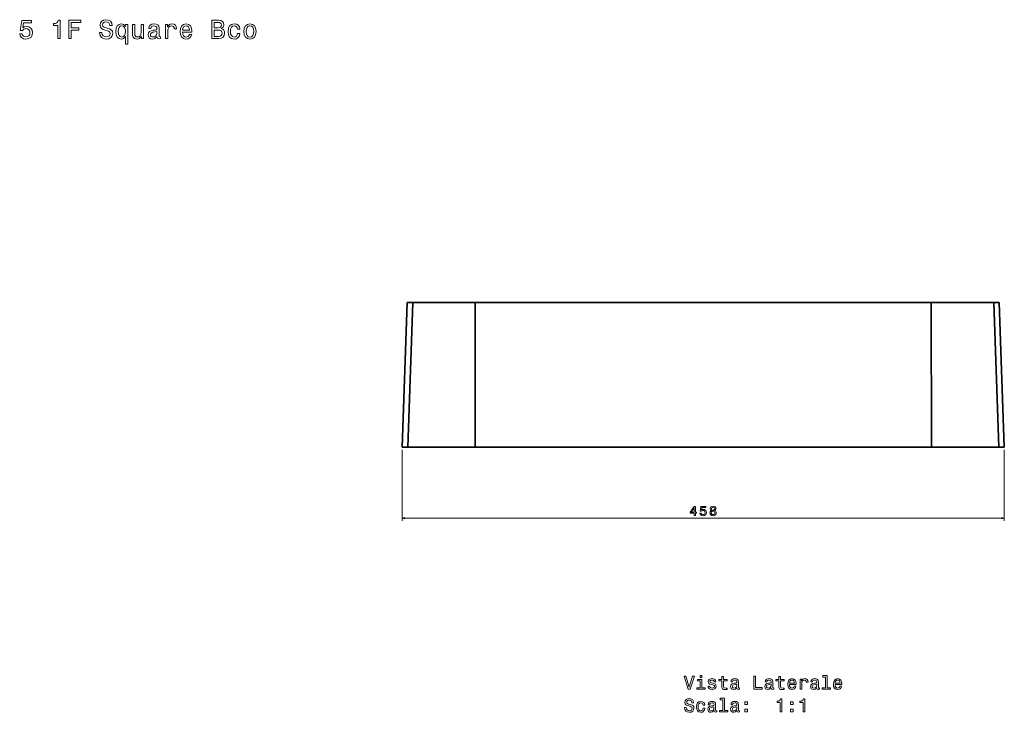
# Model space of a CAD drawing. Extents: x 366 to 1863, y 39 to 1405.
# Tile 3 of 3: x 1114 to 1863, y 878 to 1405. Entities that reach past the tile are written whole.
import ezdxf

# ---------------------------------------------------------------- set-up
doc = ezdxf.new("R2010")
doc.units = 0

msp = doc.modelspace()

# ---------------------------------------------------------------- linework, layer by layer
at = {"color": 7, "lineweight": 35}
for p, q in [((1404.9, 1079.73), (1408.74, 1189.73)), ((1409.06, 1079.73), (1412.9, 1189.73)), ((1409.06, 1079.73), (1412.9, 1189.73)), ((1460.45, 1189.73), (1412.9, 1189.73)), ((1412.9, 1189.73), (1460.45, 1189.73)), ((1412.91, 1189.73), (1460.45, 1189.73)), ((1460.26, 1079.73), (1460.45, 1189.73)), ((1460.26, 1079.73), (1460.45, 1189.73)), ((1460.45, 1189.73), (1807.04, 1189.73)), ((1460.45, 1189.73), (1807.04, 1189.73)), ((1807.04, 1189.73), (1854.59, 1189.73)), ((1807.23, 1079.73), (1807.04, 1189.73)), ((1854.59, 1189.73), (1807.04, 1189.73)), ((1807.04, 1189.73), (1854.58, 1189.73)), ((1807.23, 1079.73), (1807.04, 1189.73)), ((1858.43, 1079.73), (1854.59, 1189.73)), ((1858.43, 1079.73), (1854.59, 1189.73)), ((1862.59, 1079.73), (1858.74, 1189.73)), ((1409.06, 1079.73), (1460.26, 1079.73)), ((1409.06, 1079.73), (1460.26, 1079.73)), ((1419.05, 1079.73), (1460.74, 1079.73)), ((1429.04, 1079.73), (1461.22, 1079.73)), ((1460.26, 1079.73), (1433.55, 1079.73)), ((1439.03, 1079.73), (1461.7, 1079.73)), ((1807.23, 1079.73), (1460.26, 1079.73)), ((1807.23, 1079.73), (1460.26, 1079.73)), ((1460.26, 1079.73), (1807.23, 1079.73)), ((1806.75, 1079.73), (1460.74, 1079.73)), ((1460.74, 1079.73), (1806.75, 1079.73)), ((1461.22, 1079.73), (1806.27, 1079.73)), ((1806.27, 1079.73), (1461.22, 1079.73)), ((1461.22, 1079.73), (1806.27, 1079.73)), ((1461.7, 1079.73), (1805.79, 1079.73)), ((1805.79, 1079.73), (1461.7, 1079.73)), ((1805.79, 1079.73), (1828.46, 1079.73)), ((1828.46, 1079.73), (1805.79, 1079.73)), ((1806.27, 1079.73), (1838.45, 1079.73)), ((1838.45, 1079.73), (1806.27, 1079.73)), ((1806.27, 1079.73), (1838.45, 1079.73)), ((1806.75, 1079.73), (1848.44, 1079.73)), ((1841.31, 1079.73), (1807.23, 1079.73)), ((1807.23, 1079.73), (1858.43, 1079.73)), ((1807.23, 1079.73), (1858.43, 1079.73)), ((1848.44, 1079.73), (1825.67, 1079.73))]:
    msp.add_line(p, q, dxfattribs=at)
at = {"color": 7, "lineweight": 35, "ltscale": 0.103815}
for p, q in [((1408.74, 1189.73), (1412.9, 1189.73)), ((1408.74, 1189.73), (1412.9, 1189.73)), ((1854.59, 1189.73), (1858.74, 1189.73)), ((1854.59, 1189.73), (1858.74, 1189.73))]:
    msp.add_line(p, q, dxfattribs=at)
at = {"color": 7, "lineweight": 35, "ltscale": 0.011185}
for p, q in [((1409.19, 1189.73), (1408.74, 1189.73)), ((1408.74, 1189.73), (1409.19, 1189.73))]:
    msp.add_line(p, q, dxfattribs=at)
at = {"color": 7, "lineweight": 35, "ltscale": 0.000292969}
msp.add_line((1412.9, 1189.73), (1412.91, 1189.73), dxfattribs=at)
at = {"color": 7, "lineweight": 35, "ltscale": 9.15527e-05}
msp.add_line((1460.45, 1189.73), (1460.45, 1189.73), dxfattribs=at)
at = {"color": 7, "lineweight": 35, "ltscale": 5.49316e-05}
msp.add_line((1460.45, 1189.73), (1460.45, 1189.73), dxfattribs=at)
at = {"color": 7, "lineweight": 35, "ltscale": 0.000345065}
msp.add_line((1460.45, 1189.73), (1460.46, 1189.73), dxfattribs=at)
at = {"color": 7, "lineweight": 35, "ltscale": 0.000183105}
msp.add_line((1460.45, 1189.73), (1460.45, 1189.73), dxfattribs=at)
at = {"color": 7, "lineweight": 35, "ltscale": 0.000180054}
msp.add_line((1807.04, 1189.73), (1807.04, 1189.73), dxfattribs=at)
at = {"color": 7, "lineweight": 35, "ltscale": 0.103839}
for p, q in [((1404.91, 1079.73), (1409.06, 1079.73)), ((1409.06, 1079.73), (1404.91, 1079.73)), ((1858.43, 1079.73), (1862.58, 1079.73)), ((1858.43, 1079.73), (1862.58, 1079.73))]:
    msp.add_line(p, q, dxfattribs=at)
at = {"color": 7, "lineweight": 35, "ltscale": 0.368127}
msp.add_line((1423.79, 1079.73), (1409.06, 1079.73), dxfattribs=at)
at = {"color": 7, "lineweight": 35, "ltscale": 0.103555}
msp.add_line((1419.05, 1079.73), (1414.91, 1079.73), dxfattribs=at)
at = {"color": 7, "lineweight": 35, "ltscale": 0.330896}
msp.add_line((1432.28, 1079.73), (1419.05, 1079.73), dxfattribs=at)
at = {"color": 7, "lineweight": 35, "ltscale": 0.103268}
msp.add_line((1429.04, 1079.73), (1424.91, 1079.73), dxfattribs=at)
msp.add_line((1429.04, 1079.73), (1424.91, 1079.73), dxfattribs=at)
at = {"color": 7, "lineweight": 35, "ltscale": 0.158578}
for p, q in [((1429.04, 1079.73), (1435.38, 1079.73)), ((1435.38, 1079.73), (1429.04, 1079.73))]:
    msp.add_line(p, q, dxfattribs=at)
at = {"color": 7, "lineweight": 35, "ltscale": 0.102982}
for p, q in [((1434.91, 1079.73), (1439.03, 1079.73)), ((1832.58, 1079.73), (1828.46, 1079.73))]:
    msp.add_line(p, q, dxfattribs=at)
at = {"color": 7, "lineweight": 35, "ltscale": 0.037418}
msp.add_line((1440.52, 1079.73), (1439.03, 1079.73), dxfattribs=at)
at = {"color": 7, "lineweight": 35, "ltscale": 0.344858}
msp.add_line((1461.7, 1079.73), (1447.9, 1079.73), dxfattribs=at)
at = {"color": 7, "lineweight": 35, "ltscale": 0.230408}
msp.add_line((1461.22, 1079.73), (1452, 1079.73), dxfattribs=at)
at = {"color": 7, "lineweight": 35, "ltscale": 0.230252}
msp.add_line((1452.01, 1079.73), (1461.22, 1079.73), dxfattribs=at)
at = {"color": 7, "lineweight": 35, "ltscale": 0.14332}
msp.add_line((1460.74, 1079.73), (1455.01, 1079.73), dxfattribs=at)
at = {"color": 7, "lineweight": 35, "ltscale": 0.170154}
msp.add_line((1813.55, 1079.73), (1806.75, 1079.73), dxfattribs=at)
at = {"color": 7, "lineweight": 35, "ltscale": 0.103265}
msp.add_line((1838.45, 1079.73), (1842.58, 1079.73), dxfattribs=at)
msp.add_line((1838.45, 1079.73), (1842.58, 1079.73), dxfattribs=at)
at = {"color": 7, "lineweight": 35, "ltscale": 0.289233}
msp.add_line((1858.43, 1079.73), (1846.86, 1079.73), dxfattribs=at)
at = {"color": 7, "lineweight": 35, "ltscale": 0.103552}
msp.add_line((1852.58, 1079.73), (1848.44, 1079.73), dxfattribs=at)
at = {"color": 7, "lineweight": 13}
for p, q in [((1404.9, 1077.73), (1404.9, 1023.9)), ((1862.59, 1077.73), (1862.59, 1023.9)), ((1404.9, 1025.9), (1862.59, 1025.9))]:
    msp.add_line(p, q, dxfattribs=at)
for points in [[(1114.12, 1393.95), (1114.57, 1392.3), (1115.56, 1391.01), (1117.01, 1390.2), (1118.86, 1389.9), (1120.9, 1390.26), (1122.5, 1391.25), (1123.5, 1392.82), (1123.89, 1394.84), (1123.54, 1396.72), (1122.58, 1398.19), (1121.06, 1399.14), (1119.11, 1399.48), (1117.59, 1399.24), (1116.42, 1398.57), (1116.99, 1402.35), (1123.12, 1402.35), (1123.12, 1404), (1115.64, 1404), (1114.53, 1396.58), (1116.14, 1396.58), (1117.31, 1397.53), (1118.8, 1397.87), (1120.1, 1397.65), (1121.08, 1397), (1121.71, 1396.01), (1121.93, 1394.74), (1121.71, 1393.47), (1121.06, 1392.48), (1120.08, 1391.86), (1118.8, 1391.63), (1117.74, 1391.78), (1116.91, 1392.24), (1116.3, 1392.97), (1116, 1393.95)], [(1143.05, 1390.3), (1144.89, 1390.3), (1144.89, 1404.4), (1143.52, 1404.4), (1143.15, 1403.17), (1142.43, 1402.35), (1141.32, 1401.86), (1139.78, 1401.7), (1139.78, 1400.27), (1143.05, 1400.27)], [(1151.42, 1390.3), (1153.3, 1390.3), (1153.3, 1396.74), (1159.19, 1396.74), (1159.19, 1398.41), (1153.3, 1398.41), (1153.3, 1402.61), (1160.54, 1402.61), (1160.54, 1404.3), (1151.42, 1404.3)], [(1176.66, 1394.92), (1174.82, 1394.92), (1175.23, 1392.78), (1176.24, 1391.21), (1177.79, 1390.26), (1179.89, 1389.92), (1181.97, 1390.24), (1183.52, 1391.13), (1184.51, 1392.52), (1184.87, 1394.36), (1184.57, 1396.01), (1183.72, 1397.08), (1182.35, 1397.79), (1180.51, 1398.31), (1178.94, 1398.7), (1177.91, 1399.14), (1177.33, 1399.78), (1177.14, 1400.79), (1177.33, 1401.7), (1177.85, 1402.39), (1178.66, 1402.85), (1179.77, 1403.01), (1180.9, 1402.81), (1181.78, 1402.27), (1182.37, 1401.36), (1182.65, 1400.13), (1184.49, 1400.13), (1184.49, 1400.17), (1184.16, 1402.06), (1183.22, 1403.48), (1181.72, 1404.36), (1179.71, 1404.67), (1177.89, 1404.36), (1176.48, 1403.52), (1175.57, 1402.21), (1175.25, 1400.51), (1175.51, 1399), (1176.28, 1397.97), (1177.49, 1397.28), (1179.14, 1396.76), (1180.78, 1396.29), (1182.01, 1395.85), (1182.75, 1395.21), (1183.01, 1394.16), (1182.77, 1393.09), (1182.15, 1392.28), (1181.2, 1391.78), (1179.97, 1391.61), (1178.6, 1391.84), (1177.55, 1392.48), (1176.88, 1393.53)], [(1194.47, 1399.46), (1193.85, 1400.37), (1193.14, 1401.01), (1192.31, 1401.38), (1191.37, 1401.52), (1189.65, 1401.12), (1188.32, 1399.99), (1187.45, 1398.17), (1187.15, 1395.73), (1187.45, 1393.27), (1188.32, 1391.45), (1189.65, 1390.3), (1191.37, 1389.92), (1192.31, 1390.04), (1193.12, 1390.38), (1193.83, 1391.01), (1194.47, 1391.96), (1194.47, 1386.11), (1196.25, 1386.11), (1196.25, 1401.14), (1194.47, 1401.14)], [(1188.97, 1395.73), (1189.15, 1397.53), (1189.71, 1398.84), (1190.56, 1399.64), (1191.67, 1399.93), (1192.84, 1399.64), (1193.73, 1398.86), (1194.25, 1397.55), (1194.45, 1395.73), (1194.25, 1393.89), (1193.73, 1392.58), (1192.84, 1391.78), (1191.67, 1391.51), (1190.56, 1391.78), (1189.71, 1392.58), (1189.15, 1393.91)], [(1208.31, 1401.14), (1206.54, 1401.14), (1206.54, 1394.88), (1206.33, 1393.43), (1205.75, 1392.38), (1204.84, 1391.74), (1203.65, 1391.53), (1202.7, 1391.7), (1202.1, 1392.18), (1201.76, 1393.01), (1201.67, 1394.18), (1201.67, 1401.14), (1199.9, 1401.14), (1199.9, 1394.01), (1199.96, 1392.58), (1200.34, 1391.39), (1201.51, 1390.3), (1203.39, 1389.92), (1204.4, 1390.06), (1205.27, 1390.42), (1206.01, 1391.05), (1206.62, 1391.96), (1206.62, 1390.3), (1208.31, 1390.3)], [(1218.54, 1391.72), (1218.54, 1391.65), (1218.64, 1390.97), (1218.94, 1390.48), (1220.21, 1390.1), (1221.2, 1390.26), (1221.2, 1391.63), (1220.78, 1391.57), (1220.21, 1391.84), (1220.11, 1392.64), (1220.11, 1398.25), (1219.87, 1399.68), (1219.16, 1400.69), (1217.93, 1401.3), (1216.2, 1401.52), (1214.5, 1401.28), (1213.25, 1400.59), (1212.47, 1399.52), (1212.2, 1398.11), (1212.2, 1397.99), (1213.8, 1397.99), (1213.94, 1398.84), (1214.38, 1399.44), (1215.11, 1399.8), (1216.14, 1399.95), (1217.13, 1399.84), (1217.83, 1399.54), (1218.26, 1399.02), (1218.4, 1398.29), (1218.32, 1397.44), (1217.99, 1397.02), (1217.19, 1396.82), (1215.67, 1396.66), (1213.94, 1396.29), (1212.71, 1395.65), (1211.98, 1394.64), (1211.76, 1393.15), (1211.96, 1391.82), (1212.59, 1390.83), (1213.6, 1390.2), (1214.99, 1389.98), (1216.86, 1390.4)], [(1224.91, 1390.3), (1226.69, 1390.3), (1226.69, 1396.5), (1226.87, 1397.99), (1227.42, 1399.06), (1228.3, 1399.7), (1229.49, 1399.93), (1230.38, 1399.78), (1231.05, 1399.38), (1231.45, 1398.7), (1231.59, 1397.77), (1233.39, 1397.77), (1233.14, 1399.4), (1232.48, 1400.57), (1231.37, 1401.28), (1229.86, 1401.52), (1228.83, 1401.36), (1227.94, 1400.95), (1227.15, 1400.27), (1226.53, 1399.34), (1226.53, 1401.14), (1224.91, 1401.14)], [(1237.95, 1395.21), (1245.05, 1395.21), (1245.07, 1396.03), (1244.74, 1398.35), (1243.86, 1400.09), (1242.44, 1401.14), (1240.57, 1401.52), (1238.73, 1401.12), (1237.32, 1399.99), (1236.41, 1398.15), (1236.09, 1395.73), (1236.39, 1393.25), (1237.3, 1391.43), (1238.69, 1390.3), (1240.51, 1389.92), (1242.08, 1390.18), (1243.37, 1390.87), (1244.32, 1391.96), (1244.86, 1393.41), (1243.11, 1393.41), (1242.75, 1392.6), (1242.22, 1392), (1240.73, 1391.51), (1239.58, 1391.74), (1238.71, 1392.44), (1238.15, 1393.59), (1237.95, 1395.14)], [(1237.95, 1396.7), (1238.17, 1398.09), (1238.71, 1399.12), (1239.54, 1399.74), (1240.63, 1399.97), (1241.7, 1399.74), (1242.52, 1399.12), (1243.03, 1398.09), (1243.21, 1396.7)], [(1267.38, 1397.87), (1268.79, 1399.04), (1269.15, 1399.82), (1269.27, 1400.79), (1269.01, 1402.31), (1268.23, 1403.4), (1266.95, 1404.06), (1265.18, 1404.3), (1260.2, 1404.3), (1260.2, 1390.3), (1265.46, 1390.3), (1267.34, 1390.59), (1268.73, 1391.41), (1269.6, 1392.72), (1269.9, 1394.5), (1269.72, 1395.69), (1269.23, 1396.68), (1268.45, 1397.4)], [(1264.8, 1398.49), (1262.05, 1398.49), (1262.05, 1402.63), (1264.96, 1402.63), (1266.05, 1402.51), (1266.81, 1402.14), (1267.28, 1401.52), (1267.44, 1400.59), (1267.26, 1399.66), (1266.77, 1399.02), (1265.95, 1398.61)], [(1279.72, 1397.55), (1281.48, 1397.55), (1281.12, 1399.16), (1280.25, 1400.43), (1278.9, 1401.22), (1277.14, 1401.52), (1275.2, 1401.12), (1273.73, 1399.99), (1272.8, 1398.15), (1272.48, 1395.69), (1272.78, 1393.25), (1273.69, 1391.43), (1275.12, 1390.3), (1277.08, 1389.92), (1278.82, 1390.22), (1280.17, 1391.07), (1281.1, 1392.4), (1281.5, 1394.18), (1279.8, 1394.18), (1279.5, 1393.05), (1278.94, 1392.2), (1278.13, 1391.67), (1277.14, 1391.51), (1275.91, 1391.78), (1275.02, 1392.58), (1274.48, 1393.89), (1274.3, 1395.75), (1274.48, 1397.57), (1275.04, 1398.88), (1275.95, 1399.68), (1277.14, 1399.97), (1278.19, 1399.78), (1278.98, 1399.32), (1279.5, 1398.55)], [(1284.44, 1395.71), (1284.77, 1393.25), (1285.69, 1391.43), (1287.17, 1390.3), (1289.14, 1389.92), (1291.1, 1390.3), (1292.57, 1391.41), (1293.5, 1393.23), (1293.84, 1395.71), (1293.5, 1398.17), (1292.57, 1400.01), (1291.1, 1401.12), (1289.14, 1401.52), (1287.17, 1401.12), (1285.69, 1399.99), (1284.77, 1398.17)], [(1286.26, 1395.73), (1286.44, 1397.55), (1287.01, 1398.86), (1287.91, 1399.66), (1289.14, 1399.95), (1290.35, 1399.66), (1291.26, 1398.88), (1291.83, 1397.55), (1292.03, 1395.73), (1291.83, 1393.89), (1291.26, 1392.56), (1290.35, 1391.76), (1289.14, 1391.49), (1287.91, 1391.76), (1287.01, 1392.56), (1286.44, 1393.89)], [(1218.34, 1394.1), (1218.1, 1393.05), (1217.45, 1392.24), (1216.48, 1391.72), (1215.29, 1391.53), (1214.52, 1391.63), (1213.98, 1391.96), (1213.64, 1392.52), (1213.54, 1393.31), (1213.62, 1394.01), (1213.94, 1394.52), (1215.23, 1395.08), (1216.86, 1395.33), (1218.34, 1395.81)], [(1265.24, 1391.98), (1262.05, 1391.98), (1262.05, 1396.8), (1265.06, 1396.8), (1266.33, 1396.66), (1267.24, 1396.23), (1267.78, 1395.51), (1267.96, 1394.46), (1267.78, 1393.35), (1267.28, 1392.58), (1266.43, 1392.12)], [(1626.83, 1027.9), (1627.73, 1027.9), (1627.73, 1029.64), (1628.73, 1029.64), (1628.73, 1030.44), (1627.73, 1030.44), (1627.73, 1034.75), (1626.82, 1034.75), (1623.75, 1030.52), (1623.75, 1029.64), (1626.83, 1029.64)], [(1624.6, 1030.44), (1626.83, 1033.58), (1626.83, 1030.44)], [(1631.24, 1029.73), (1631.46, 1028.9), (1631.96, 1028.25), (1632.69, 1027.85), (1633.61, 1027.7), (1634.63, 1027.88), (1635.43, 1028.37), (1635.93, 1029.16), (1636.12, 1030.17), (1635.95, 1031.11), (1635.47, 1031.84), (1634.71, 1032.32), (1633.73, 1032.49), (1632.98, 1032.37), (1632.39, 1032.04), (1632.68, 1033.92), (1635.74, 1033.92), (1635.74, 1034.75), (1632, 1034.75), (1631.44, 1031.04), (1632.25, 1031.04), (1632.84, 1031.51), (1633.58, 1031.68), (1634.23, 1031.57), (1634.72, 1031.25), (1635.04, 1030.76), (1635.15, 1030.12), (1635.04, 1029.48), (1634.71, 1028.99), (1634.22, 1028.68), (1633.58, 1028.57), (1633.05, 1028.64), (1632.63, 1028.87), (1632.33, 1029.23), (1632.18, 1029.73)], [(1639.97, 1031.67), (1639.45, 1031.39), (1639.1, 1031), (1638.88, 1030.5), (1638.81, 1029.91), (1638.97, 1029.01), (1639.43, 1028.31), (1640.19, 1027.87), (1641.22, 1027.7), (1642.24, 1027.87), (1642.99, 1028.31), (1643.46, 1029.01), (1643.63, 1029.91), (1643.55, 1030.5), (1643.33, 1031), (1642.97, 1031.39), (1642.47, 1031.67), (1642.87, 1031.92), (1643.15, 1032.25), (1643.32, 1032.65), (1643.39, 1033.15), (1643.22, 1033.86), (1642.8, 1034.44), (1642.11, 1034.81), (1641.22, 1034.95), (1640.31, 1034.81), (1639.62, 1034.44), (1639.19, 1033.86), (1639.04, 1033.15), (1639.09, 1032.65), (1639.26, 1032.25)], [(1640, 1033.06), (1640.08, 1033.51), (1640.32, 1033.85), (1640.7, 1034.06), (1641.22, 1034.14), (1641.72, 1034.06), (1642.1, 1033.85), (1642.35, 1033.51), (1642.44, 1033.06), (1642.35, 1032.61), (1642.1, 1032.26), (1641.72, 1032.03), (1641.22, 1031.96), (1640.7, 1032.04), (1640.32, 1032.26), (1640.08, 1032.61)], [(1639.77, 1029.93), (1639.86, 1030.46), (1640.16, 1030.87), (1640.61, 1031.13), (1641.22, 1031.22), (1641.81, 1031.13), (1642.27, 1030.87), (1642.56, 1030.46), (1642.66, 1029.93), (1642.56, 1029.35), (1642.27, 1028.92), (1641.81, 1028.64), (1641.22, 1028.55), (1640.61, 1028.64), (1640.16, 1028.92), (1639.86, 1029.35)], [(1625.59, 905.87), (1623.08, 897.35), (1620.5, 905.87), (1619.13, 905.87), (1622.36, 895.85), (1623.8, 895.85), (1626.96, 905.87)], [(1632.69, 906.2), (1631.35, 906.2), (1631.35, 904.76), (1632.69, 904.76)], [(1672.2, 895.85), (1678.63, 895.85), (1678.63, 897.06), (1673.53, 897.06), (1673.53, 905.85), (1672.2, 905.85)], [(1726.71, 905.13), (1726.71, 896.92), (1724.1, 896.92), (1724.1, 895.85), (1730.57, 895.85), (1730.57, 896.92), (1727.98, 896.92), (1727.98, 906.2), (1724.72, 906.2), (1724.72, 905.13)], [(1632.65, 896.92), (1632.65, 903.33), (1629.39, 903.33), (1629.39, 902.25), (1631.38, 902.25), (1631.38, 896.92), (1628.79, 896.92), (1628.79, 895.85), (1635.27, 895.85), (1635.27, 896.92)], [(1641.24, 900.36), (1640.01, 900.65), (1639.1, 900.98), (1638.8, 901.66), (1638.89, 902.14), (1639.19, 902.48), (1639.68, 902.7), (1640.39, 902.78), (1641.06, 902.7), (1641.6, 902.44), (1641.94, 902.05), (1642.09, 901.53), (1643.33, 901.53), (1643.33, 901.56), (1643.11, 902.5), (1642.52, 903.23), (1641.6, 903.69), (1640.39, 903.87), (1639.16, 903.69), (1638.27, 903.22), (1637.71, 902.51), (1637.53, 901.62), (1637.66, 900.75), (1638.07, 900.15), (1638.73, 899.72), (1639.7, 899.41), (1641.11, 899.07), (1641.97, 898.71), (1642.2, 898.42), (1642.29, 897.99), (1642.16, 897.45), (1641.81, 897.05), (1641.25, 896.79), (1640.5, 896.7), (1639.71, 896.79), (1639.13, 897.09), (1638.74, 897.58), (1638.59, 898.26), (1637.36, 898.26), (1637.56, 897.11), (1638.15, 896.27), (1639.09, 895.77), (1640.39, 895.58), (1641.74, 895.77), (1642.74, 896.27), (1643.34, 897.08), (1643.56, 898.13), (1643.4, 899.04), (1642.95, 899.66), (1642.22, 900.06)], [(1647.82, 902.25), (1647.82, 898.38), (1647.91, 897.12), (1648.31, 896.26), (1649.12, 895.75), (1650.49, 895.58), (1651.99, 895.65), (1651.99, 896.75), (1650.89, 896.66), (1649.9, 896.78), (1649.36, 897.14), (1649.13, 897.74), (1649.09, 898.59), (1649.09, 902.25), (1651.99, 902.25), (1651.99, 903.33), (1649.09, 903.33), (1649.09, 905.59), (1647.82, 905.59), (1647.82, 903.33), (1645.63, 903.33), (1645.63, 902.25)], [(1659.39, 896.86), (1659.39, 896.82), (1659.46, 896.33), (1659.68, 895.98), (1660.59, 895.71), (1661.29, 895.82), (1661.29, 896.8), (1660.99, 896.76), (1660.59, 896.95), (1660.52, 897.52), (1660.52, 901.53), (1660.34, 902.55), (1659.84, 903.27), (1658.96, 903.71), (1657.72, 903.87), (1656.51, 903.69), (1655.62, 903.2), (1655.06, 902.44), (1654.87, 901.43), (1654.87, 901.34), (1656.01, 901.34), (1656.11, 901.95), (1656.42, 902.38), (1656.94, 902.64), (1657.68, 902.74), (1658.38, 902.67), (1658.89, 902.45), (1659.19, 902.08), (1659.29, 901.56), (1659.23, 900.95), (1659, 900.65), (1658.43, 900.51), (1657.35, 900.39), (1656.11, 900.13), (1655.23, 899.67), (1654.71, 898.95), (1654.55, 897.89), (1654.7, 896.93), (1655.14, 896.23), (1655.86, 895.78), (1656.86, 895.62), (1658.2, 895.93)], [(1659.25, 898.56), (1659.08, 897.81), (1658.61, 897.24), (1657.92, 896.86), (1657.07, 896.73), (1656.53, 896.8), (1656.14, 897.04), (1655.89, 897.44), (1655.82, 898), (1655.88, 898.5), (1656.11, 898.87), (1657.03, 899.27), (1658.2, 899.44), (1659.25, 899.79)], [(1685.42, 896.86), (1685.42, 896.82), (1685.49, 896.33), (1685.7, 895.98), (1686.61, 895.71), (1687.32, 895.82), (1687.32, 896.8), (1687.02, 896.76), (1686.61, 896.95), (1686.54, 897.52), (1686.54, 901.53), (1686.37, 902.55), (1685.86, 903.27), (1684.98, 903.71), (1683.74, 903.87), (1682.53, 903.69), (1681.64, 903.2), (1681.08, 902.44), (1680.89, 901.43), (1680.89, 901.34), (1682.03, 901.34), (1682.13, 901.95), (1682.45, 902.38), (1682.97, 902.64), (1683.7, 902.74), (1684.41, 902.67), (1684.91, 902.45), (1685.21, 902.08), (1685.31, 901.56), (1685.26, 900.95), (1685.03, 900.65), (1684.45, 900.51), (1683.37, 900.39), (1682.13, 900.13), (1681.25, 899.67), (1680.73, 898.95), (1680.57, 897.89), (1680.72, 896.93), (1681.17, 896.23), (1681.89, 895.78), (1682.88, 895.62), (1684.22, 895.93)], [(1685.27, 898.56), (1685.1, 897.81), (1684.64, 897.24), (1683.95, 896.86), (1683.1, 896.73), (1682.55, 896.8), (1682.16, 897.04), (1681.91, 897.44), (1681.84, 898), (1681.9, 898.5), (1682.13, 898.87), (1683.05, 899.27), (1684.22, 899.44), (1685.27, 899.79)], [(1691.19, 902.25), (1691.19, 898.38), (1691.28, 897.12), (1691.68, 896.26), (1692.49, 895.75), (1693.86, 895.58), (1695.36, 895.65), (1695.36, 896.75), (1694.26, 896.66), (1693.27, 896.78), (1692.74, 897.14), (1692.51, 897.74), (1692.46, 898.59), (1692.46, 902.25), (1695.36, 902.25), (1695.36, 903.33), (1692.46, 903.33), (1692.46, 905.59), (1691.19, 905.59), (1691.19, 903.33), (1689, 903.33), (1689, 902.25)], [(1699.28, 899.35), (1704.35, 899.35), (1704.36, 899.95), (1704.13, 901.6), (1703.5, 902.84), (1702.49, 903.59), (1701.15, 903.87), (1699.84, 903.58), (1698.83, 902.77), (1698.18, 901.46), (1697.95, 899.73), (1698.17, 897.96), (1698.82, 896.66), (1699.81, 895.85), (1701.11, 895.58), (1702.23, 895.77), (1703.15, 896.26), (1703.83, 897.04), (1704.22, 898.07), (1702.97, 898.07), (1702.71, 897.5), (1702.33, 897.06), (1701.27, 896.72), (1700.44, 896.88), (1699.83, 897.38), (1699.42, 898.2), (1699.28, 899.31)], [(1699.28, 900.42), (1699.44, 901.42), (1699.83, 902.15), (1700.42, 902.6), (1701.19, 902.76), (1701.96, 902.6), (1702.55, 902.15), (1702.91, 901.42), (1703.04, 900.42)], [(1707.32, 895.85), (1708.59, 895.85), (1708.59, 900.28), (1708.72, 901.34), (1709.1, 902.11), (1709.74, 902.57), (1710.59, 902.73), (1711.22, 902.63), (1711.7, 902.34), (1711.99, 901.85), (1712.09, 901.18), (1713.37, 901.18), (1713.2, 902.35), (1712.72, 903.19), (1711.93, 903.69), (1710.85, 903.87), (1710.11, 903.75), (1709.48, 903.46), (1708.92, 902.97), (1708.47, 902.31), (1708.47, 903.59), (1707.32, 903.59)], [(1720.11, 896.86), (1720.11, 896.82), (1720.19, 896.33), (1720.4, 895.98), (1721.31, 895.71), (1722.02, 895.82), (1722.02, 896.8), (1721.71, 896.76), (1721.31, 896.95), (1721.24, 897.52), (1721.24, 901.53), (1721.06, 902.55), (1720.56, 903.27), (1719.68, 903.71), (1718.44, 903.87), (1717.23, 903.69), (1716.34, 903.2), (1715.78, 902.44), (1715.59, 901.43), (1715.59, 901.34), (1716.73, 901.34), (1716.83, 901.95), (1717.15, 902.38), (1717.66, 902.64), (1718.4, 902.74), (1719.1, 902.67), (1719.61, 902.45), (1719.91, 902.08), (1720.01, 901.56), (1719.95, 900.95), (1719.72, 900.65), (1719.15, 900.51), (1718.07, 900.39), (1716.83, 900.13), (1715.95, 899.67), (1715.43, 898.95), (1715.27, 897.89), (1715.42, 896.93), (1715.86, 896.23), (1716.58, 895.78), (1717.58, 895.62), (1718.92, 895.93)], [(1719.97, 898.56), (1719.8, 897.81), (1719.34, 897.24), (1718.64, 896.86), (1717.79, 896.73), (1717.25, 896.8), (1716.86, 897.04), (1716.61, 897.44), (1716.54, 898), (1716.6, 898.5), (1716.83, 898.87), (1717.75, 899.27), (1718.92, 899.44), (1719.97, 899.79)], [(1733.97, 899.35), (1739.05, 899.35), (1739.06, 899.95), (1738.83, 901.6), (1738.2, 902.84), (1737.19, 903.59), (1735.85, 903.87), (1734.54, 903.58), (1733.53, 902.77), (1732.88, 901.46), (1732.65, 899.73), (1732.87, 897.96), (1733.51, 896.66), (1734.51, 895.85), (1735.8, 895.58), (1736.93, 895.77), (1737.85, 896.26), (1738.53, 897.04), (1738.92, 898.07), (1737.66, 898.07), (1737.4, 897.5), (1737.03, 897.06), (1735.96, 896.72), (1735.14, 896.88), (1734.52, 897.38), (1734.12, 898.2), (1733.97, 899.31)], [(1733.97, 900.42), (1734.13, 901.42), (1734.52, 902.15), (1735.11, 902.6), (1735.89, 902.76), (1736.66, 902.6), (1737.25, 902.15), (1737.61, 901.42), (1737.74, 900.42)], [(1620.8, 881.88), (1619.49, 881.88), (1619.78, 880.35), (1620.5, 879.23), (1621.61, 878.55), (1623.11, 878.3), (1624.59, 878.53), (1625.7, 879.17), (1626.41, 880.16), (1626.67, 881.47), (1626.45, 882.65), (1625.85, 883.42), (1624.87, 883.92), (1623.56, 884.3), (1622.43, 884.57), (1621.7, 884.89), (1621.28, 885.35), (1621.15, 886.07), (1621.28, 886.72), (1621.66, 887.21), (1622.23, 887.54), (1623.02, 887.65), (1623.83, 887.51), (1624.46, 887.12), (1624.88, 886.47), (1625.08, 885.59), (1626.4, 885.59), (1626.4, 885.62), (1626.17, 886.98), (1625.49, 887.99), (1624.42, 888.62), (1622.98, 888.84), (1621.68, 888.62), (1620.68, 888.01), (1620.03, 887.08), (1619.8, 885.87), (1619.98, 884.79), (1620.53, 884.05), (1621.4, 883.56), (1622.58, 883.19), (1623.74, 882.86), (1624.62, 882.54), (1625.16, 882.08), (1625.34, 881.33), (1625.17, 880.57), (1624.72, 879.99), (1624.05, 879.63), (1623.17, 879.51), (1622.19, 879.67), (1621.44, 880.13), (1620.96, 880.88)], [(1633.7, 883.75), (1634.95, 883.75), (1634.7, 884.9), (1634.08, 885.81), (1633.11, 886.37), (1631.86, 886.59), (1630.47, 886.3), (1629.42, 885.49), (1628.76, 884.18), (1628.53, 882.42), (1628.74, 880.68), (1629.39, 879.38), (1630.42, 878.58), (1631.81, 878.3), (1633.05, 878.52), (1634.02, 879.12), (1634.68, 880.08), (1634.97, 881.34), (1633.76, 881.34), (1633.54, 880.54), (1633.14, 879.93), (1632.56, 879.56), (1631.86, 879.44), (1630.98, 879.63), (1630.34, 880.21), (1629.95, 881.14), (1629.83, 882.47), (1629.95, 883.76), (1630.36, 884.7), (1631.01, 885.28), (1631.86, 885.48), (1632.61, 885.35), (1633.17, 885.02), (1633.54, 884.47)], [(1642.04, 879.59), (1642.04, 879.54), (1642.12, 879.05), (1642.33, 878.71), (1643.24, 878.43), (1643.95, 878.55), (1643.95, 879.53), (1643.64, 879.48), (1643.24, 879.67), (1643.17, 880.25), (1643.17, 884.25), (1643, 885.28), (1642.49, 886), (1641.61, 886.43), (1640.37, 886.59), (1639.16, 886.42), (1638.27, 885.93), (1637.71, 885.16), (1637.52, 884.15), (1637.52, 884.07), (1638.66, 884.07), (1638.76, 884.67), (1639.08, 885.1), (1639.59, 885.36), (1640.33, 885.46), (1641.04, 885.39), (1641.54, 885.18), (1641.84, 884.8), (1641.94, 884.28), (1641.89, 883.68), (1641.66, 883.38), (1641.08, 883.23), (1640, 883.12), (1638.76, 882.86), (1637.88, 882.4), (1637.36, 881.67), (1637.2, 880.61), (1637.35, 879.66), (1637.79, 878.95), (1638.51, 878.5), (1639.51, 878.35), (1640.85, 878.65)], [(1648.64, 887.86), (1648.64, 879.64), (1646.04, 879.64), (1646.04, 878.58), (1652.51, 878.58), (1652.51, 879.64), (1649.91, 879.64), (1649.91, 888.92), (1646.66, 888.92), (1646.66, 887.86)], [(1659.39, 879.59), (1659.39, 879.54), (1659.46, 879.05), (1659.68, 878.71), (1660.59, 878.43), (1661.29, 878.55), (1661.29, 879.53), (1660.99, 879.48), (1660.59, 879.67), (1660.52, 880.25), (1660.52, 884.25), (1660.34, 885.28), (1659.84, 886), (1658.96, 886.43), (1657.72, 886.59), (1656.51, 886.42), (1655.62, 885.93), (1655.06, 885.16), (1654.87, 884.15), (1654.87, 884.07), (1656.01, 884.07), (1656.11, 884.67), (1656.42, 885.1), (1656.94, 885.36), (1657.68, 885.46), (1658.38, 885.39), (1658.89, 885.18), (1659.19, 884.8), (1659.29, 884.28), (1659.23, 883.68), (1659, 883.38), (1658.43, 883.23), (1657.35, 883.12), (1656.11, 882.86), (1655.23, 882.4), (1654.71, 881.67), (1654.55, 880.61), (1654.7, 879.66), (1655.14, 878.95), (1655.86, 878.5), (1656.86, 878.35), (1658.2, 878.65)], [(1665.46, 884.17), (1667.45, 884.17), (1667.45, 886.31), (1665.46, 886.31)], [(1692.22, 878.58), (1693.53, 878.58), (1693.53, 888.65), (1692.55, 888.65), (1692.29, 887.77), (1691.77, 887.18), (1690.98, 886.83), (1689.88, 886.72), (1689.88, 885.7), (1692.22, 885.7)], [(1700.16, 884.17), (1702.15, 884.17), (1702.15, 886.31), (1700.16, 886.31)], [(1709.57, 878.58), (1710.88, 878.58), (1710.88, 888.65), (1709.9, 888.65), (1709.64, 887.77), (1709.12, 887.18), (1708.33, 886.83), (1707.23, 886.72), (1707.23, 885.7), (1709.57, 885.7)], [(1641.9, 881.29), (1641.73, 880.54), (1641.27, 879.96), (1640.57, 879.59), (1639.72, 879.46), (1639.18, 879.53), (1638.79, 879.76), (1638.54, 880.16), (1638.47, 880.72), (1638.53, 881.23), (1638.76, 881.59), (1639.68, 881.99), (1640.85, 882.16), (1641.9, 882.51)], [(1659.25, 881.29), (1659.08, 880.54), (1658.61, 879.96), (1657.92, 879.59), (1657.07, 879.46), (1656.53, 879.53), (1656.14, 879.76), (1655.89, 880.16), (1655.82, 880.72), (1655.88, 881.23), (1656.11, 881.59), (1657.03, 881.99), (1658.2, 882.16), (1659.25, 882.51)], [(1665.46, 878.58), (1667.45, 878.58), (1667.45, 880.72), (1665.46, 880.72)], [(1700.16, 878.58), (1702.15, 878.58), (1702.15, 880.72), (1700.16, 880.72)]]:
    msp.add_lwpolyline(points, close=True, dxfattribs=at)
for points in [[(1406.83, 1026.42), (1404.9, 1025.9), (1406.83, 1025.38)], [(1860.65, 1025.38), (1862.59, 1025.9), (1860.65, 1026.42)]]:
    msp.add_lwpolyline(points, dxfattribs=at)

doc.saveas('drawing.dxf')
